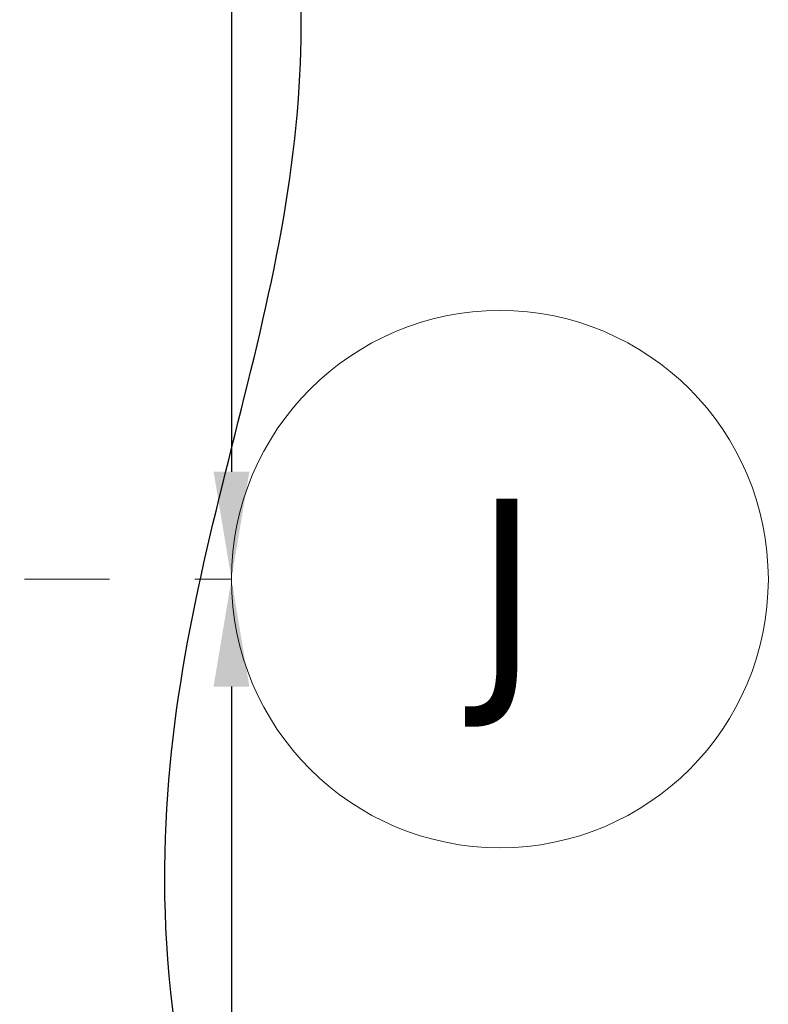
# Model space of a CAD drawing. Extents: x 3176 to 58266, y 1852 to 38199.
# Tile 130 of 256: x 55079 to 56473, y 18537 to 20370. Entities that reach past the tile are written whole.
import ezdxf

# ---------------------------------------------------------------- set-up
doc = ezdxf.new("R2010")
doc.units = 0
doc.header["$LTSCALE"] = 50
doc.header["$PDSIZE"] = -5
doc.linetypes.add('Onderlegger 1e verdieping$0$stramien', pattern=[22.225, 12.7, -3.175, 3.175, -3.175])
doc.layers.get('0').update_dxf_attribs({"linetype": 'CONTINUOUS'})
doc.layers.get('DEFPOINTS').update_dxf_attribs({"linetype": 'CONTINUOUS'})
doc.layers.add('AS-M38--_F123--_Wandlengte', color=1, linetype='CONTINUOUS')
doc.layers.add('IWTEKST', color=2, linetype='CONTINUOUS')
doc.layers.add('Onderlegger 1e verdieping$0$S-GRID', color=8, linetype='CONTINUOUS', lineweight=18)
doc.styles.add('Onderlegger 1e verdieping$0$Tahoma', font='TAHOMA.TTF', dxfattribs={"height": 333.256173})
doc.styles.get("Standard").update_dxf_attribs({"font": 'isocp.shx'})
doc.dimstyles.new('CWall_F2_Wandlengte', dxfattribs={"dimscale": 50, "dimtxt": 2.5, "dimasz": 2, "dimexe": 1, "dimexo": 1, "dimgap": 0.5, "dimtad": 1, "dimdec": 0, "dimdsep": 46, "dimtxsty": 'Standard', "dimcen": 2.5, "dimclrt": 2, "dimadec": 0, "dimazin": 0, "dimtfac": 1, "dimtdec": 0, "dimtix": 1, "dimtmove": 2, "dimatfit": 0, "dimfxl": 0, "dimtolj": 1, "dimtzin": 0, "dimarcsym": 0})

# ---------------------------------------------------------------- blocks, each defined once
blk = doc.blocks.new('Onderlegger 1e verdieping$0$Grid - 5 mm-3639987-Plotview 1e Verdieping - schaal 1 op 100')
at = {"layer": 'Onderlegger 1e verdieping$0$S-GRID'}
blk.add_circle((0, 0), 5, dxfattribs=at)
for start, end in [(360, 180), (180, 360)]:
    blk.add_arc((0, 0), 5, start, end, dxfattribs=at)
blk = doc.blocks.new('Onderlegger 1e verdieping')
at = {"layer": 'Onderlegger 1e verdieping$0$S-GRID', "linetype": 'Onderlegger 1e verdieping$0$stramien'}
blk.add_line((3176.5, 19328.2), (55473.5, 19328.2), dxfattribs=at)
at = {"layer": 'Onderlegger 1e verdieping$0$S-GRID', "xscale": 99.99999999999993, "yscale": 99.99999999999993, "zscale": 99.99999999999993, "rotation": 269.9999999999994}
blk.add_blockref('Onderlegger 1e verdieping$0$Grid - 5 mm-3639987-Plotview 1e Verdieping - schaal 1 op 100', (55973.5, 19328.2), dxfattribs=at)
at = {"layer": 'Onderlegger 1e verdieping$0$S-GRID', "insert": (55986.5, 19478.2), "char_height": 333.3, "width": 230.989, "attachment_point": 2, "line_spacing_factor": 1.000232, "style": 'Onderlegger 1e verdieping$0$Tahoma'}
blk.add_mtext('J', dxfattribs=at)
blk = doc.blocks.new('*D238')
at = {"layer": 'AS-M38--_F123--_Wandlengte', "color": 0, "lineweight": -2}
blk.add_line((55473.5, 24628.2), (55473.5, 19528.2), dxfattribs=at)
at = {"layer": 'AS-M38--_F123--_Wandlengte', "color": 0}
for points in [[(55440.1, 24628.2), (55506.8, 24628.2), (55473.5, 24828.2)], [(55440.1, 19528.2), (55506.8, 19528.2), (55473.5, 19328.2)]]:
    blk.add_solid(points, dxfattribs=at)
at = {"layer": 'DEFPOINTS', "color": 0}
for p in [(55473.5, 24828.2), (55473.5, 19328.2), (55473.5, 19328.2)]:
    blk.add_point(p, dxfattribs=at)
at = {"layer": 'AS-M38--_F123--_Wandlengte', "color": 2, "insert": (55298.5, 22078.2), "char_height": 300, "attachment_point": 5, "rotation": 90}
blk.add_mtext('\\A1;5500', dxfattribs=at)
blk = doc.blocks.new('*D239')
at = {"layer": 'AS-M38--_F123--_Wandlengte', "color": 0, "lineweight": -2}
blk.add_line((55473.5, 19128.2), (55473.5, 14028.2), dxfattribs=at)
at = {"layer": 'AS-M38--_F123--_Wandlengte', "color": 0}
for points in [[(55440.1, 19128.2), (55506.8, 19128.2), (55473.5, 19328.2)], [(55440.1, 14028.2), (55506.8, 14028.2), (55473.5, 13828.2)]]:
    blk.add_solid(points, dxfattribs=at)
at = {"layer": 'DEFPOINTS', "color": 0}
for p in [(55473.5, 19328.2), (55473.5, 13828.2), (55473.5, 13828.2)]:
    blk.add_point(p, dxfattribs=at)
at = {"layer": 'AS-M38--_F123--_Wandlengte', "color": 2, "insert": (55298.5, 16578.2), "char_height": 300, "attachment_point": 5, "rotation": 90}
blk.add_mtext('\\A1;5500', dxfattribs=at)

msp = doc.modelspace()

# ---------------------------------------------------------------- linework, layer by layer
at = {"layer": 'IWTEKST'}
msp.add_spline([(53051, 21481.5), (52006.4, 21810.5), (50976.1, 21567.4), (50017.3, 21796.2), (49616.6, 21138.3), (49945.8, 20437.5), (49573.7, 19922.6), (50003, 19050.2), (49716.8, 18378), (50074.5, 17276.8), (50360.8, 16890.6), (51405.4, 17105.1), (53022.4, 16847.7), (53551.9, 17162.3), (55569.6, 16919.2), (55355, 18621.1), (55598.2, 20223), (55154.6, 21553.1), (53537.6, 21796.2), (53008.1, 21524.5), (52979.5, 21524.5)], degree=3, dxfattribs=at)

# ---------------------------------------------------------------- block references
msp.add_blockref('Onderlegger 1e verdieping', (0, 0))

# ---------------------------------------------------------------- dimensions: what is measured, and where the dimension line sits
at = {"layer": 'AS-M38--_F123--_Wandlengte'}
for base, p1, p2, picture, middle in [((55473.5, 19328.2), (55473.5, 24828.2), (55473.5, 19328.2), '*D238', (55298.5, 22078.2)), ((55473.5, 13828.2), (55473.5, 19328.2), (55473.5, 13828.2), '*D239', (55298.5, 16578.2))]:
    dim = msp.add_linear_dim(base=base, p1=p1, p2=p2, angle=90, dimstyle='CWall_F2_Wandlengte', override={"dimtxt": 6, "dimasz": 4}, dxfattribs=at)
    dim.commit()
    dim.dimension.update_dxf_attribs({"geometry": picture, "text_midpoint": middle})

doc.saveas('drawing.dxf')
